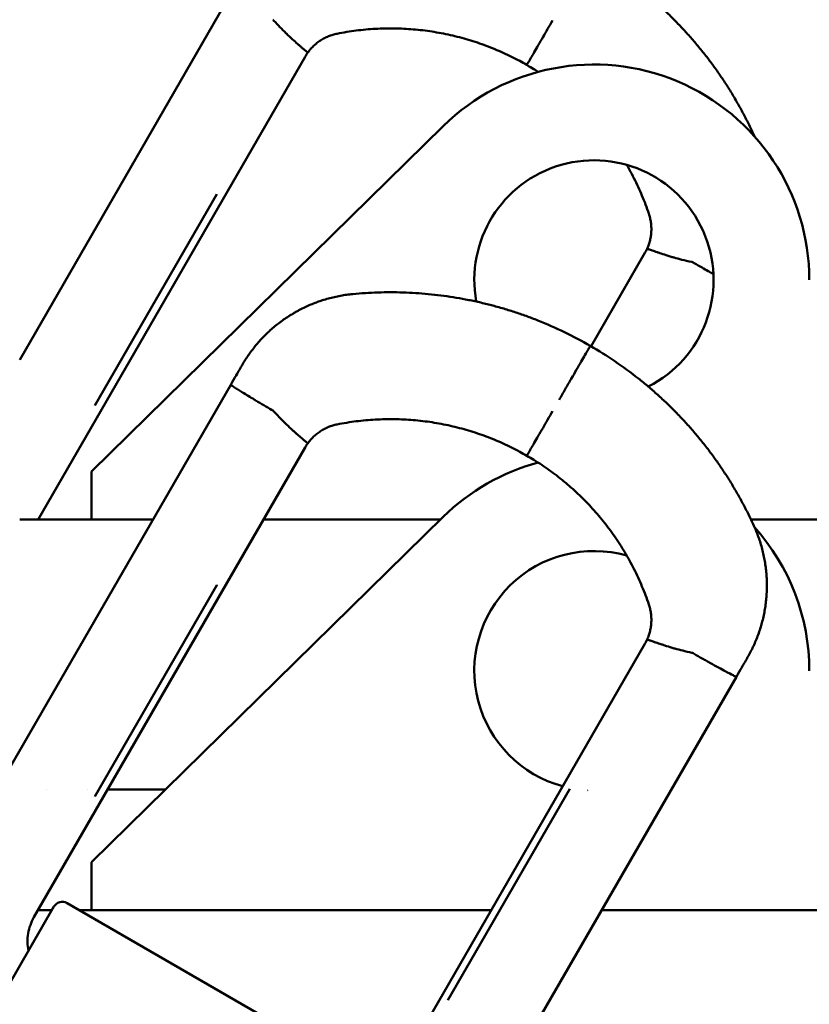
# Model space of a CAD drawing. Header units: millimetres. Extents: x -428974 to 63075, y -12164 to 49045.
# Tile 95 of 131: x 52790 to 52955, y 28330 to 28536. Entities that reach past the tile are written whole.
import ezdxf

# ---------------------------------------------------------------- set-up
doc = ezdxf.new("R2010")
doc.units = ezdxf.units.MM
doc.header["$LTSCALE"] = 75
doc.layers.add('Dimension (ISO)', color=7, linetype='Continuous', lineweight=25)
doc.layers.add('Visible (ISO)', color=7, linetype='Continuous', lineweight=50)
doc.styles.add('Note Text (ISO)', font='tahoma.ttf')
doc.dimstyles.new('Default (ISO)', dxfattribs={"dimscale": 75, "dimtxt": 2, "dimasz": 2.5, "dimexe": 3.175, "dimexo": 0, "dimgap": 0.762, "dimtad": 1, "dimrnd": 1e-08, "dimtxsty": 'Note Text (ISO)', "dimcen": 0.09, "dimdle": 10, "dimclrd": 256, "dimclre": 256, "dimclrt": 256, "dimazin": 2, "dimtfac": 1, "dimtmove": 0, "dimatfit": 3, "dimfxl": 1, "dimtolj": 1, "dimtzin": 0, "dimlwd": -1, "dimlwe": -1, "dimarcsym": 0})

# ---------------------------------------------------------------- blocks, each defined once
blk = doc.blocks.new('*D12')
at = {"layer": 'Defpoints', "color": 0, "transparency": 16777216}
for p in [(50635.57, 28337.03), (56595.34, 25742.59)]:
    blk.add_point(p, dxfattribs=at)
at = {"layer": 'Dimension (ISO)', "transparency": 16777216}
for p, q in [((50635.57, 28337.03), (46875.23, 29974.01)), ((56423.42, 25817.43), (50807.49, 28262.19))]:
    blk.add_line(p, q, dxfattribs=at)
for points in [[(50819.96, 28290.84), (50795.01, 28233.54), (50635.57, 28337.03)], [(56435.9, 25846.08), (56410.95, 25788.77), (56595.34, 25742.59)]]:
    blk.add_solid(points, dxfattribs=at)
at = {"layer": 'Dimension (ISO)', "transparency": 16777216, "insert": (47131.53, 30419.6), "char_height": 150, "attachment_point": 1, "rotation": 336.4753, "style": 'Note Text (ISO)'}
blk.add_mtext('\\A1;\\fTahoma|b0|i0;\\H149.0446;∅6500\\P\\fTahoma|b0|i0;\\H149.0446;Up to Ø7000mm tower section', dxfattribs=at)

msp = doc.modelspace()

# ---------------------------------------------------------------- linework, layer by layer
at = {"layer": 'Visible (ISO)'}
for p, q in [((52834.5591, 28541.0252), (52790.4548, 28464.6344)), ((52850.093, 28527.9308), (52794.3001, 28431.2946)), ((52805.4548, 28441.2946), (52878.9343, 28513.4109)), ((52831.6723, 28499.1826), (52806.1881, 28455.0418)), ((52831.6853, 28499.205), (52831.6723, 28499.1826)), ((52909.8533, 28467.4386), (52921.1071, 28486.9308)), ((52931.1824, 28484.9323), (52931.421, 28484.7945)), ((52770.359, 28348.2128), (52834.5591, 28459.4106)), ((52843.3246, 28454.0424), (52843.086, 28454.1801)), ((52793.4295, 28348.1721), (52850.093, 28446.3161)), ((52805.4548, 28431.2946), (52805.4548, 28441.2946)), ((52818.3263, 28431.2946), (52790.4548, 28431.2946)), ((52805.4548, 28359.68), (52878.9343, 28431.7963)), ((52878.4231, 28431.2946), (52841.4204, 28431.2946)), ((54287.6669, 28431.2946), (52943.2428, 28431.2946)), ((52831.6723, 28417.5679), (52806.1881, 28373.4272)), ((52831.6853, 28417.5904), (52831.6723, 28417.5679)), ((52921.1071, 28405.3161), (52864.4436, 28307.1721)), ((52931.421, 28403.1799), (52931.1824, 28403.3176)), ((52940.2142, 28398.4106), (52876.0141, 28287.2128)), ((52796.1557, 28374.854), (52796.1555, 28374.854)), ((52804.6648, 28374.854), (52804.6648, 28374.854)), ((52820.9156, 28374.854), (52808.8343, 28374.854)), ((52879.9359, 28330.8489), (52905.4338, 28375.0118)), ((52805.4548, 28349.68), (52805.4548, 28359.68)), ((52783.6129, 28326.1691), (52797.6129, 28350.4178)), ((52863.5648, 28314.6499), (52800.3449, 28351.1499)), ((52794.3001, 28349.68), (52797.1869, 28349.68)), ((52802.8908, 28349.68), (52888.9856, 28349.68)), ((52912.0796, 28349.68), (54318.8301, 28349.68))]:
    msp.add_line(p, q, dxfattribs=at)
for centre, radius, start, end in [((52858.7533, 28522.9308), 10, 144.412733, 150.000171), ((52910.4548, 28481.2946), 45, 0, 134.463569), ((52910.4548, 28481.2946), 25, 297.005623, 190.417326), ((52912.4469, 28491.9308), 10, 329.999829, 335.587267), ((52858.7533, 28441.3162), 10, 144.412733, 150.000171), ((52910.4548, 28399.68), 45, 105.012247, 134.463569), ((52910.4548, 28399.68), 45, 0, 41.817601), ((52910.4548, 28399.68), 25, 74.113269, 254.849631), ((52912.4469, 28410.3162), 10, 329.999829, 335.587267), ((52910.4632, 28399.6804), 24.9916, 2.830228, 2.830317), ((52910.4551, 28399.6854), 25.0054, 266.882614, 266.882651), ((52799.3449, 28349.4178), 2, 60, 150.000017)]:
    msp.add_arc(centre, radius, start, end, dxfattribs=at)
for centre, major_axis, ratio, start_param, end_param in [((52794.0036, 28475.904), (-49.4664, -59.6519), 0.11564205, 3.12430599, 3.16128366), ((52902.3123, 28407.5082), (-28.7098, -77.4995), 0.11197994, 3.12251463, 3.15832103), ((52794.0036, 28394.2894), (49.4664, 59.6519), 0.11564205, 6.26589864, 6.30287631), ((52902.3123, 28325.8937), (28.7098, 77.4993), 0.11198004, 6.2641073, 6.2999137)]:
    msp.add_ellipse(centre, major_axis=major_axis, ratio=ratio, start_param=start_param, end_param=end_param, dxfattribs=at)
for points, knots in [([(52943.8645, 28511.5814), (52943.498, 28512.3824), (52943.1202, 28513.1744), (52942.7318, 28513.9571), (52942.3402, 28514.7462), (52941.9377, 28515.5258), (52941.5249, 28516.2957), (52941.1086, 28517.072), (52940.6818, 28517.8384), (52940.245, 28518.5948), (52939.8045, 28519.3575), (52939.3539, 28520.11), (52938.8936, 28520.852), (52938.4293, 28521.6004), (52937.9553, 28522.3382), (52937.472, 28523.0651), (52936.9845, 28523.7984), (52936.4876, 28524.5207), (52935.9818, 28525.2318), (52935.4716, 28525.9493), (52934.9523, 28526.6554), (52934.4246, 28527.35), (52933.8921, 28528.0509), (52933.351, 28528.7401), (52932.8019, 28529.4174), (52932.2477, 28530.1011), (52931.6854, 28530.7727), (52931.1155, 28531.4322), (52930.5402, 28532.0979), (52929.9572, 28532.7513), (52929.3672, 28533.3922), (52928.7714, 28534.0393), (52928.1684, 28534.6738), (52927.5588, 28535.2955), (52927.2842, 28535.5756), (52927.0083, 28535.8531), (52926.7311, 28536.128), (52926.3867, 28536.4694), (52926.0404, 28536.8069), (52925.6922, 28537.1404), (52925.0572, 28537.7485), (52924.416, 28538.3434), (52923.7693, 28538.925), (52923.1157, 28539.5127), (52922.4565, 28540.0869), (52921.7921, 28540.6476), (52921.1195, 28541.2152), (52920.4417, 28541.769), (52919.7594, 28542.3091)], [0.000000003, 0.000000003, 0.000000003, 0.000000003, 0.062612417, 0.062612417, 0.062612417, 0.12573098, 0.12573098, 0.12573098, 0.189370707, 0.189370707, 0.189370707, 0.253546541, 0.253546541, 0.253546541, 0.318274, 0.318274, 0.318274, 0.383569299, 0.383569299, 0.383569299, 0.449449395, 0.449449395, 0.449449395, 0.51593204, 0.51593204, 0.51593204, 0.583035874, 0.583035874, 0.583035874, 0.650780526, 0.650780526, 0.650780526, 0.71918672, 0.71918672, 0.71918672, 0.750000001, 0.750000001, 0.750000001, 0.788276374, 0.788276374, 0.788276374, 0.858072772, 0.858072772, 0.858072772, 0.928600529, 0.928600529, 0.928600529, 1, 1, 1, 1]), ([(52850.621, 28528.7502), (52850.6222, 28528.7519), (52850.6228, 28528.7542), (52850.6222, 28528.7576), (52850.6213, 28528.763), (52850.6174, 28528.7711), (52850.6078, 28528.7839), (52850.5999, 28528.7944), (52850.5882, 28528.808), (52850.5709, 28528.8261), (52850.5622, 28528.8351), (52850.5521, 28528.8453), (52850.5404, 28528.8568), (52850.5345, 28528.8626), (52850.5282, 28528.8687), (52850.5214, 28528.8751), (52850.518, 28528.8783), (52850.5145, 28528.8816), (52850.5109, 28528.885), (52850.5073, 28528.8884), (52850.5033, 28528.8922), (52850.4997, 28528.8955), (52850.442, 28528.9493), (52850.3711, 28529.0118), (52850.2991, 28529.0743), (52850.263, 28529.1055), (52850.2267, 28529.1368), (52850.1912, 28529.1673), (52850.1734, 28529.1825), (52850.1559, 28529.1975), (52850.1387, 28529.2122), (52850.1301, 28529.2195), (52850.1215, 28529.2268), (52850.1131, 28529.234), (52850.1089, 28529.2376), (52850.1047, 28529.2412), (52850.1006, 28529.2447), (52850.0985, 28529.2465), (52850.0964, 28529.2483), (52850.0944, 28529.25), (52850.0933, 28529.2509), (52850.0923, 28529.2518), (52850.0913, 28529.2527), (52850.0902, 28529.2535), (52850.0897, 28529.254), (52850.0882, 28529.2553), (52849.9577, 28529.3667), (52849.8075, 28529.4942), (52849.6424, 28529.6351), (52849.5598, 28529.7055), (52849.4735, 28529.7793), (52849.3839, 28529.856), (52849.2496, 28529.9711), (52849.108, 28530.093), (52848.961, 28530.2205), (52848.8874, 28530.2842), (52848.8126, 28530.3493), (52848.7365, 28530.4157), (52848.6985, 28530.4489), (52848.6602, 28530.4825), (52848.6217, 28530.5163), (52848.6024, 28530.5332), (52848.583, 28530.5502), (52848.5636, 28530.5672), (52848.5442, 28530.5843), (52848.5259, 28530.6004), (52848.5052, 28530.6186), (52848.1748, 28530.9097), (52847.8117, 28531.2346), (52847.423, 28531.5911), (52847.0343, 28531.9476), (52846.6191, 28532.3366), (52846.1893, 28532.7518), (52846.1533, 28532.7867), (52846.1171, 28532.8217), (52846.0809, 28532.8569), (52845.2546, 28533.6591), (52844.3964, 28534.5381), (52843.5819, 28535.4481)], [0, 0, 0, 0, 0.02409248, 0.02409248, 0.02409248, 0.0625, 0.0625, 0.0625, 0.09375, 0.09375, 0.09375, 0.109375, 0.109375, 0.109375, 0.1171875, 0.1171875, 0.1171875, 0.12109375, 0.12109375, 0.12109375, 0.125, 0.125, 0.125, 0.1875, 0.1875, 0.1875, 0.21875, 0.21875, 0.21875, 0.234375, 0.234375, 0.234375, 0.2421875, 0.2421875, 0.2421875, 0.24609375, 0.24609375, 0.24609375, 0.24804687, 0.24804687, 0.24804687, 0.24902344, 0.24902344, 0.24902344, 0.25, 0.25, 0.25, 0.33333355, 0.33333355, 0.33333355, 0.375, 0.375, 0.375, 0.4375, 0.4375, 0.4375, 0.46875, 0.46875, 0.46875, 0.484375, 0.484375, 0.484375, 0.4921875, 0.4921875, 0.4921875, 0.5, 0.5, 0.5, 0.625, 0.625, 0.625, 0.75, 0.75, 0.75, 0.76049688, 0.76049688, 0.76049688, 1, 1, 1, 1]), ([(52901.8097, 28535.5067), (52901.8037, 28535.4962), (52901.7976, 28535.4857), (52901.7915, 28535.4752), (52901.1036, 28534.2836), (52900.4336, 28533.1232), (52899.8114, 28532.0454), (52899.117, 28530.8427), (52898.4943, 28529.7641), (52897.9775, 28528.8691), (52897.4621, 28527.9763), (52897.0618, 28527.283), (52896.7984, 28526.8268), (52896.6758, 28526.6145), (52896.5837, 28526.455), (52896.5231, 28526.35), (52896.4939, 28526.2994), (52896.4721, 28526.2616), (52896.4576, 28526.2366), (52896.4506, 28526.2243), (52896.4453, 28526.2152), (52896.4418, 28526.2091), (52896.44, 28526.2061), (52896.4387, 28526.2038), (52896.4379, 28526.2023), (52896.4374, 28526.2016), (52896.4371, 28526.201), (52896.4369, 28526.2007), (52896.4368, 28526.2005), (52896.4367, 28526.2003), (52896.4367, 28526.2002), (52896.4366, 28526.2001), (52896.4366, 28526.2001), (52896.4366, 28526.2001)], [-0.104268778, -0.104268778, -0.104268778, -0.104268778, -0.104053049, -0.104053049, -0.104053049, -0.079563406, -0.079563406, -0.079563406, -0.052234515, -0.052234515, -0.052234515, -0.024972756, -0.024972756, -0.024972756, -0.012289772, -0.012289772, -0.012289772, -0.00618042, -0.00618042, -0.00618042, -0.003190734, -0.003190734, -0.003190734, -0.001712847, -0.001712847, -0.001712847, -0.000978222, -0.000978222, -0.000978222, -0.000611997, -0.000611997, -0.000611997, -0.000000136, -0.000000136, -0.000000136, -0.000000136]), ([(52856.7994, 28532.738), (52857.4589, 28532.8694), (52858.1206, 28532.9891), (52859.4459, 28533.2047), (52860.7717, 28533.3964), (52862.7658, 28533.6134), (52864.7607, 28533.7598), (52866.7539, 28533.836), (52868.7431, 28533.8425), (52870.726, 28533.7799), (52872.7002, 28533.6487), (52874.6635, 28533.4498), (52876.6137, 28533.1838), (52878.5485, 28532.8515), (52880.4659, 28532.454), (52882.3637, 28531.9921), (52884.24, 28531.4669), (52886.0927, 28530.8794), (52887.9199, 28530.2306), (52889.7198, 28529.5219), (52891.4905, 28528.7544), (52893.2301, 28527.9294), (52894.3688, 28527.3416), (52895.4382, 28526.7665), (52895.9397, 28526.487), (52896.4366, 28526.2001)], [0.000000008, 0.000000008, 0.000000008, 0.000000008, 0.048709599, 0.048709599, 0.097316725, 0.145815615, 0.194214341, 0.242516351, 0.290726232, 0.338847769, 0.386884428, 0.434839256, 0.482714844, 0.530513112, 0.578236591, 0.625888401, 0.67347137, 0.720987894, 0.768439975, 0.815829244, 0.863157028, 0.910423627, 0.957632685, 0.957632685, 1, 1, 1, 1]), ([(52850.621, 28528.7502), (52850.6262, 28528.7574), (52850.7227, 28528.892), (52850.9171, 28529.1491), (52851.2177, 28529.5101), (52851.5344, 28529.8561), (52851.8666, 28530.1866), (52852.2136, 28530.5008), (52852.5744, 28530.798), (52852.9482, 28531.0778), (52853.3344, 28531.3396), (52853.7326, 28531.5833), (52854.1424, 28531.8084), (52854.5631, 28532.0146), (52854.9939, 28532.2012), (52855.4338, 28532.3677), (52855.882, 28532.5136), (52856.3375, 28532.6384), (52856.6449, 28532.7072), (52856.7994, 28532.738)], [0, 0, 0, 0, 0.00350086, 0.06548302, 0.1274563, 0.18941628, 0.25137328, 0.31331762, 0.37525004, 0.43716672, 0.49906551, 0.56105341, 0.62322543, 0.68557478, 0.74810255, 0.81080819, 0.8736922, 0.93675526, 1, 1, 1, 1]), ([(52896.4366, 28526.2001), (52896.9335, 28525.9132), (52897.4263, 28525.6187), (52898.211, 28525.1335), (52898.5057, 28524.9475), (52898.7987, 28524.7588)], [0, 0, 0, 0, 0.0423673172, 0.0423673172, 0.0680655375, 0.0680655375, 0.0680655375, 0.0680655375]), ([(52917.2982, 28505.3397), (52917.4957, 28504.9977), (52918.0159, 28504.0748), (52918.8214, 28502.5478), (52919.6921, 28500.7471), (52920.5012, 28498.9116), (52920.9981, 28497.6676), (52921.474, 28496.412), (52921.7012, 28495.7791), (52921.9172, 28495.1423)], [0.728762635, 0.728762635, 0.728762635, 0.728762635, 0.757483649, 0.80578566, 0.854184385, 0.902683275, 0.951290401, 0.951290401, 0.999999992, 0.999999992, 0.999999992, 0.999999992]), ([(52921.9172, 28495.1423), (52921.9678, 28494.993), (52922.0619, 28494.6924), (52922.1815, 28494.2356), (52922.2792, 28493.7745), (52922.355, 28493.3102), (52922.4088, 28492.8439), (52922.4406, 28492.3764), (52922.4505, 28491.909), (52922.4386, 28491.4423), (52922.4049, 28490.9769), (52922.3496, 28490.5133), (52922.2726, 28490.0522), (52922.1739, 28489.5946), (52922.0539, 28489.1417), (52921.9126, 28488.6944), (52921.7502, 28488.2536), (52921.6247, 28487.9567), (52921.5565, 28487.8058), (52921.5528, 28487.7977)], [0, 0, 0, 0, 0.06324474, 0.1263078, 0.18919181, 0.25189745, 0.31442522, 0.37677457, 0.43894659, 0.50093449, 0.56283328, 0.62474996, 0.68668238, 0.74862672, 0.81058372, 0.8725437, 0.93451698, 0.99649914, 1, 1, 1, 1]), ([(52921.5528, 28487.7977), (52921.555, 28487.8026), (52921.5629, 28487.8064), (52921.5887, 28487.8033), (52921.6016, 28487.8018), (52921.6191, 28487.7985), (52921.6434, 28487.7925), (52921.6555, 28487.7895), (52921.6693, 28487.7858), (52921.6852, 28487.7813), (52921.6932, 28487.7791), (52921.7016, 28487.7766), (52921.7106, 28487.774), (52921.7151, 28487.7726), (52921.7197, 28487.7713), (52921.7245, 28487.7698), (52921.7293, 28487.7684), (52921.7346, 28487.7668), (52921.7393, 28487.7653), (52921.8142, 28487.7424), (52921.9039, 28487.712), (52921.9944, 28487.6808), (52922.0397, 28487.6651), (52922.0852, 28487.6492), (52922.1294, 28487.6337), (52922.1515, 28487.626), (52922.1732, 28487.6183), (52922.1945, 28487.6108), (52922.2051, 28487.607), (52922.2156, 28487.6033), (52922.226, 28487.5997), (52922.2312, 28487.5978), (52922.2363, 28487.596), (52922.2414, 28487.5942), (52922.244, 28487.5933), (52922.2465, 28487.5924), (52922.2491, 28487.5915), (52922.2503, 28487.5911), (52922.2516, 28487.5906), (52922.2529, 28487.5902), (52922.2541, 28487.5897), (52922.2548, 28487.5895), (52922.2566, 28487.5888), (52922.4928, 28487.5051), (52922.7845, 28487.4001), (52923.1185, 28487.2824), (52923.2855, 28487.2236), (52923.463, 28487.1616), (52923.6487, 28487.0974), (52923.7416, 28487.0654), (52923.8366, 28487.0328), (52923.9334, 28486.9998), (52923.9817, 28486.9833), (52924.0306, 28486.9667), (52924.0798, 28486.95), (52924.1045, 28486.9416), (52924.1292, 28486.9332), (52924.154, 28486.9248), (52924.1788, 28486.9164), (52924.2045, 28486.9078), (52924.2288, 28486.8996), (52924.6172, 28486.7687), (52925.0633, 28486.6215), (52925.5662, 28486.4629), (52925.8177, 28486.3835), (52926.0832, 28486.3013), (52926.3616, 28486.2173), (52926.5009, 28486.1753), (52926.6433, 28486.1328), (52926.7888, 28486.0899), (52926.8616, 28486.0685), (52926.9351, 28486.047), (52927.0093, 28486.0255), (52927.0464, 28486.0147), (52927.0837, 28486.0039), (52927.1212, 28485.9931), (52927.1399, 28485.9877), (52927.1587, 28485.9822), (52927.1775, 28485.9768), (52927.1869, 28485.9741), (52927.1964, 28485.9714), (52927.2058, 28485.9687), (52927.2105, 28485.9674), (52927.2152, 28485.966), (52927.22, 28485.9646), (52927.2247, 28485.9633), (52927.2305, 28485.9616), (52927.2341, 28485.9606), (52927.6954, 28485.8284), (52928.2361, 28485.6788), (52928.8485, 28485.5225), (52929.4609, 28485.3661), (52930.145, 28485.2031), (52930.8729, 28485.0506)], [0, 0, 0, 0, 0.0625, 0.0625, 0.0625, 0.09375, 0.09375, 0.09375, 0.109375, 0.109375, 0.109375, 0.1171875, 0.1171875, 0.1171875, 0.12109375, 0.12109375, 0.12109375, 0.125, 0.125, 0.125, 0.1875, 0.1875, 0.1875, 0.21875, 0.21875, 0.21875, 0.234375, 0.234375, 0.234375, 0.2421875, 0.2421875, 0.2421875, 0.24609375, 0.24609375, 0.24609375, 0.248046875, 0.248046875, 0.248046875, 0.249023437, 0.249023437, 0.249023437, 0.25, 0.25, 0.25, 0.375, 0.375, 0.375, 0.4375, 0.4375, 0.4375, 0.46875, 0.46875, 0.46875, 0.484375, 0.484375, 0.484375, 0.4921875, 0.4921875, 0.4921875, 0.5, 0.5, 0.5, 0.625, 0.625, 0.625, 0.6875, 0.6875, 0.6875, 0.71875, 0.71875, 0.71875, 0.734375, 0.734375, 0.734375, 0.7421875, 0.7421875, 0.7421875, 0.74609375, 0.74609375, 0.74609375, 0.748046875, 0.748046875, 0.748046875, 0.749023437, 0.749023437, 0.749023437, 0.75, 0.75, 0.75, 0.875, 0.875, 0.875, 1, 1, 1, 1]), ([(52931.421, 28484.7945), (52931.9388, 28484.4955), (52932.484, 28484.183), (52933.0443, 28483.8648), (52933.4645, 28483.6261), (52933.8931, 28483.3842), (52934.3221, 28483.1437), (52934.3936, 28483.1036), (52934.4652, 28483.0636), (52934.5366, 28483.0236), (52934.5724, 28483.0036), (52934.6081, 28482.9836), (52934.6438, 28482.9637), (52934.6617, 28482.9537), (52934.6795, 28482.9437), (52934.6974, 28482.9338), (52934.7063, 28482.9288), (52934.7152, 28482.9238), (52934.7242, 28482.9188), (52934.7286, 28482.9163), (52934.7331, 28482.9138), (52934.7376, 28482.9113), (52934.742, 28482.9088), (52934.7474, 28482.9058), (52934.7509, 28482.9039), (52934.9703, 28482.7815), (52935.196, 28482.656), (52935.4254, 28482.5289)], [0, 0, 0, 0, 0.125, 0.125, 0.125, 0.21875, 0.21875, 0.21875, 0.234375, 0.234375, 0.234375, 0.2421875, 0.2421875, 0.2421875, 0.24609375, 0.24609375, 0.24609375, 0.248046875, 0.248046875, 0.248046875, 0.249023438, 0.249023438, 0.249023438, 0.25, 0.25, 0.25, 0.310679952, 0.310679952, 0.310679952, 0.310679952]), ([(52860.0624, 28478.3499), (52859.635, 28478.3095), (52859.2046, 28478.2594), (52858.7717, 28478.1994), (52858.3463, 28478.1404), (52857.9185, 28478.0718), (52857.4888, 28477.9931), (52857.0662, 28477.9158), (52856.6418, 28477.8287), (52856.216, 28477.7315), (52855.7971, 28477.6359), (52855.3769, 28477.5305), (52854.9559, 28477.4151), (52854.5414, 28477.3014), (52854.1261, 28477.1779), (52853.7107, 28477.0443), (52853.5969, 28477.0078), (52853.4831, 28476.9704), (52853.3693, 28476.9323), (52853.0737, 28476.8334), (52852.7781, 28476.7293), (52852.4827, 28476.6201), (52852.0794, 28476.4709), (52851.6764, 28476.3119), (52851.2743, 28476.143), (52850.8777, 28475.9765), (52850.482, 28475.8002), (52850.0877, 28475.6141), (52849.6987, 28475.4305), (52849.311, 28475.2374), (52848.9252, 28475.0344), (52848.7236, 28474.9284), (52848.5225, 28474.8196), (52848.322, 28474.7083), (52848.1438, 28474.6093), (52847.9661, 28474.5082), (52847.7889, 28474.4049), (52847.6916, 28474.3482), (52847.5944, 28474.2909), (52847.4974, 28474.2329), (52847.3606, 28474.1511), (52847.2242, 28474.0681), (52847.0881, 28473.9837), (52847.0201, 28473.9415), (52846.9521, 28473.8991), (52846.8842, 28473.8562), (52846.8503, 28473.8348), (52846.8164, 28473.8134), (52846.7825, 28473.7918), (52846.7571, 28473.7756), (52846.7317, 28473.7594), (52846.7063, 28473.7431), (52846.6979, 28473.7377), (52846.6878, 28473.7312), (52846.6809, 28473.7268), (52846.3267, 28473.4994), (52845.9671, 28473.2579), (52845.6034, 28473.0014), (52845.2583, 28472.7581), (52844.9095, 28472.5013), (52844.5583, 28472.2301), (52844.2232, 28471.9715), (52843.8859, 28471.6997), (52843.5475, 28471.4142), (52843.2234, 28471.1408), (52842.8982, 28470.8547), (52842.573, 28470.5554), (52842.3411, 28470.3419), (52842.1092, 28470.1216), (52841.8777, 28469.8944), (52841.7973, 28469.8155), (52841.7169, 28469.7357), (52841.6366, 28469.6551), (52841.601, 28469.6194), (52841.5655, 28469.5835), (52841.53, 28469.5475), (52841.4721, 28469.4888), (52841.4142, 28469.4297), (52841.3564, 28469.3701), (52841.3275, 28469.3403), (52841.2987, 28469.3104), (52841.2698, 28469.2804), (52841.2554, 28469.2654), (52841.2409, 28469.2503), (52841.2265, 28469.2353), (52841.2139, 28469.2221), (52841.2012, 28469.2089), (52841.1886, 28469.1957), (52841.1787, 28469.1852), (52841.1776, 28469.1841), (52841.1738, 28469.1801), (52841.0536, 28469.0539), (52840.9084, 28468.8995), (52840.74, 28468.7151), (52840.4997, 28468.452), (52840.212, 28468.1281), (52839.8849, 28467.7372), (52839.6355, 28467.4392), (52839.3633, 28467.1023), (52839.073, 28466.7232), (52838.8288, 28466.4043), (52838.5718, 28466.0555), (52838.3057, 28465.6749), (52838.2951, 28465.6598), (52838.2845, 28465.6445), (52838.2738, 28465.6293), (52838.0495, 28465.3072), (52837.8189, 28464.9627), (52837.5845, 28464.5944), (52837.3625, 28464.2457), (52837.1371, 28463.8758), (52836.9107, 28463.4836)], [0, 0, 0, 0, 0.04907835, 0.04907835, 0.04907835, 0.09731442, 0.09731442, 0.09731442, 0.1447545, 0.1447545, 0.1447545, 0.19144047, 0.19144047, 0.19144047, 0.23741083, 0.23741083, 0.23741083, 0.25, 0.25, 0.25, 0.28270087, 0.28270087, 0.28270087, 0.32734311, 0.32734311, 0.32734311, 0.37136749, 0.37136749, 0.37136749, 0.41480167, 0.41480167, 0.41480167, 0.4375, 0.4375, 0.4375, 0.45767119, 0.45767119, 0.45767119, 0.46875, 0.46875, 0.46875, 0.484375, 0.484375, 0.484375, 0.4921875, 0.4921875, 0.4921875, 0.49609375, 0.49609375, 0.49609375, 0.49902344, 0.49902344, 0.49902344, 0.5, 0.5, 0.5, 0.55042896, 0.55042896, 0.55042896, 0.59826998, 0.59826998, 0.59826998, 0.64389218, 0.64389218, 0.64389218, 0.68758482, 0.68758482, 0.68758482, 0.71875, 0.71875, 0.71875, 0.72957935, 0.72957935, 0.72957935, 0.734375, 0.734375, 0.734375, 0.7421875, 0.7421875, 0.7421875, 0.74609375, 0.74609375, 0.74609375, 0.74804688, 0.74804688, 0.74804688, 0.74975586, 0.74975586, 0.74975586, 0.75110179, 0.75110179, 0.75110179, 0.79282575, 0.79282575, 0.79282575, 0.85237484, 0.85237484, 0.85237484, 0.89777805, 0.89777805, 0.89777805, 0.93597671, 0.93597671, 0.93597671, 0.9375, 0.9375, 0.9375, 0.96960472, 0.96960472, 0.96960472, 1, 1, 1, 1]), ([(52898.726, 28472.8382), (52897.9171, 28473.159), (52897.0985, 28473.4691), (52896.2707, 28473.7678), (52895.4529, 28474.0628), (52894.626, 28474.3466), (52893.7903, 28474.6187), (52892.9632, 28474.8881), (52892.1275, 28475.1459), (52891.2834, 28475.3917), (52890.8202, 28475.5266), (52890.3546, 28475.6579), (52889.8865, 28475.7854), (52889.51, 28475.888), (52889.132, 28475.9881), (52888.7523, 28476.0858), (52887.9091, 28476.3029), (52887.0581, 28476.5079), (52886.1998, 28476.7003), (52885.3497, 28476.8908), (52884.4924, 28477.069), (52883.6282, 28477.2344), (52882.7722, 28477.3982), (52881.9094, 28477.5494), (52881.0402, 28477.6875), (52880.1791, 28477.8243), (52879.3117, 28477.9483), (52878.4384, 28478.059), (52877.573, 28478.1687), (52876.7019, 28478.2654), (52875.8254, 28478.3486), (52874.9567, 28478.431), (52874.0827, 28478.5002), (52873.2039, 28478.5558), (52872.3327, 28478.6108), (52871.4567, 28478.6525), (52870.5765, 28478.6803), (52869.7037, 28478.7079), (52868.8267, 28478.722), (52867.946, 28478.722), (52867.0725, 28478.7221), (52866.1954, 28478.7085), (52865.315, 28478.6809), (52864.4418, 28478.6535), (52863.5654, 28478.6122), (52862.6862, 28478.5568), (52861.8141, 28478.5019), (52860.9393, 28478.433), (52860.0624, 28478.3499)], [0, 0, 0, 0, 0.07139293, 0.07139293, 0.07139293, 0.141915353, 0.141915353, 0.141915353, 0.211707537, 0.211707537, 0.211707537, 0.249999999, 0.249999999, 0.249999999, 0.280794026, 0.280794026, 0.280794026, 0.349198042, 0.349198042, 0.349198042, 0.416941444, 0.416941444, 0.416941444, 0.4840449, 0.4840449, 0.4840449, 0.550527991, 0.550527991, 0.550527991, 0.616409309, 0.616409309, 0.616409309, 0.681706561, 0.681706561, 0.681706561, 0.746436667, 0.746436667, 0.746436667, 0.810615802, 0.810615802, 0.810615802, 0.874259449, 0.874259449, 0.874259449, 0.937382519, 0.937382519, 0.937382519, 0.999999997, 0.999999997, 0.999999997, 0.999999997]), ([(52909.6866, 28467.5352), (52909.6866, 28467.5352), (52909.6868, 28467.5355), (52909.6848, 28467.532), (52909.6836, 28467.53), (52909.6817, 28467.5268), (52909.6793, 28467.5226), (52909.6744, 28467.514), (52909.6669, 28467.5011), (52909.657, 28467.4839), (52909.6366, 28467.4486), (52909.6056, 28467.395), (52909.5643, 28467.3233), (52909.4778, 28467.1735), (52909.3461, 28466.9454), (52909.1713, 28466.6427), (52908.8454, 28466.0783), (52908.3744, 28465.2624), (52907.7839, 28464.2397), (52907.1934, 28463.2168), (52906.4944, 28462.0062), (52905.7254, 28460.6742), (52905.3126, 28459.9592), (52904.8828, 28459.2148), (52904.4429, 28458.4529), (52904.0292, 28457.7363), (52903.6085, 28457.0076), (52903.1868, 28456.2773)], [0.000000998, 0.000000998, 0.000000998, 0.000000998, 0.003096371, 0.003096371, 0.003096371, 0.004963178, 0.004963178, 0.004963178, 0.008748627, 0.008748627, 0.008748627, 0.016518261, 0.016518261, 0.016518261, 0.032762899, 0.032762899, 0.032762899, 0.063042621, 0.063042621, 0.063042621, 0.0933262, 0.0933262, 0.0933262, 0.109580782, 0.109580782, 0.109580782, 0.124868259, 0.124868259, 0.124868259, 0.124868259]), ([(52836.9107, 28463.4836), (52836.5967, 28462.9399), (52836.1887, 28462.2332), (52835.6867, 28461.3636), (52835.3525, 28460.7848), (52834.9767, 28460.1338), (52834.5591, 28459.4106)], [0, 0, 0, 0, 0.60040691, 0.60040691, 0.60040691, 1, 1, 1, 1]), ([(52834.5591, 28459.4106), (52834.558, 28459.4087), (52834.5549, 28459.4071), (52834.5684, 28459.3933), (52834.5786, 28459.3829), (52834.5985, 28459.3654), (52834.6475, 28459.3283), (52834.6557, 28459.3222), (52834.6647, 28459.3154), (52834.6747, 28459.3081), (52834.6797, 28459.3044), (52834.6849, 28459.3005), (52834.6904, 28459.2965), (52834.6931, 28459.2945), (52834.6959, 28459.2925), (52834.6988, 28459.2904), (52834.7002, 28459.2893), (52834.7017, 28459.2883), (52834.7032, 28459.2872), (52834.7039, 28459.2867), (52834.7046, 28459.2861), (52834.7054, 28459.2856), (52834.7061, 28459.2851), (52834.7072, 28459.2843), (52834.7076, 28459.284), (52834.7837, 28459.2288), (52834.8903, 28459.1549), (52835.0291, 28459.0619), (52835.0522, 28459.0464), (52835.0762, 28459.0304), (52835.1011, 28459.0139), (52835.1136, 28459.0056), (52835.1262, 28458.9972), (52835.1391, 28458.9887), (52835.1456, 28458.9844), (52835.1521, 28458.9801), (52835.1586, 28458.9758), (52835.1619, 28458.9736), (52835.1652, 28458.9714), (52835.1685, 28458.9693), (52835.171, 28458.9676), (52835.1735, 28458.966), (52835.176, 28458.9643), (52835.1818, 28458.9605), (52835.1821, 28458.9603), (52835.1845, 28458.9587), (52835.2598, 28458.9091), (52835.4229, 28458.8014), (52835.7831, 28458.5716), (52835.8095, 28458.5548), (52835.837, 28458.5372), (52835.8658, 28458.5189), (52835.8801, 28458.5098), (52835.8948, 28458.5005), (52835.9097, 28458.491), (52835.9172, 28458.4862), (52835.9248, 28458.4814), (52835.9324, 28458.4766), (52835.9362, 28458.4742), (52835.94, 28458.4718), (52835.9439, 28458.4693), (52835.9477, 28458.4669), (52835.9525, 28458.4638), (52835.9555, 28458.4619), (52836.2414, 28458.2806), (52836.5259, 28458.1027), (52836.7741, 28457.9484), (52836.8155, 28457.9227), (52836.8559, 28457.8976), (52836.8952, 28457.8732), (52836.9149, 28457.8611), (52836.9343, 28457.849), (52836.9534, 28457.8372), (52836.9629, 28457.8313), (52836.9724, 28457.8254), (52836.9818, 28457.8196), (52836.9865, 28457.8167), (52836.9912, 28457.8138), (52836.9959, 28457.8109), (52836.9982, 28457.8094), (52837.0006, 28457.808), (52837.0029, 28457.8066), (52837.0052, 28457.8051), (52837.0063, 28457.8044), (52837.0098, 28457.8023), (52837.7927, 28457.3178), (52838.6512, 28456.7967), (52839.4466, 28456.3203), (52839.5034, 28456.2862), (52839.5599, 28456.2524), (52839.6161, 28456.2188), (52839.6442, 28456.202), (52839.6722, 28456.1852), (52839.7002, 28456.1685), (52839.7141, 28456.1602), (52839.7281, 28456.1518), (52839.742, 28456.1435), (52839.7525, 28456.1373), (52839.7629, 28456.131), (52839.7733, 28456.1248), (52839.7768, 28456.1227), (52839.7794, 28456.1212), (52839.7837, 28456.1186), (52840.3451, 28455.7834), (52840.9134, 28455.4471), (52841.4692, 28455.121), (52842.025, 28454.7949), (52842.5682, 28454.4791), (52843.086, 28454.1801)], [0, 0, 0, 0, 0.0625, 0.0625, 0.0625, 0.109375, 0.109375, 0.109375, 0.1171875, 0.1171875, 0.1171875, 0.12109375, 0.12109375, 0.12109375, 0.12304687, 0.12304687, 0.12304687, 0.12402344, 0.12402344, 0.12402344, 0.12451172, 0.12451172, 0.12451172, 0.125, 0.125, 0.125, 0.21875, 0.21875, 0.21875, 0.234375, 0.234375, 0.234375, 0.2421875, 0.2421875, 0.2421875, 0.24609375, 0.24609375, 0.24609375, 0.24804687, 0.24804687, 0.24804687, 0.24951172, 0.24951172, 0.24951172, 0.25294495, 0.25294495, 0.25294495, 0.359375, 0.359375, 0.359375, 0.3671875, 0.3671875, 0.3671875, 0.37109375, 0.37109375, 0.37109375, 0.37304688, 0.37304688, 0.37304688, 0.37402344, 0.37402344, 0.37402344, 0.375, 0.375, 0.375, 0.46875, 0.46875, 0.46875, 0.484375, 0.484375, 0.484375, 0.4921875, 0.4921875, 0.4921875, 0.49609375, 0.49609375, 0.49609375, 0.49804688, 0.49804688, 0.49804688, 0.49902344, 0.49902344, 0.49902344, 0.5, 0.5, 0.5, 0.71875, 0.71875, 0.71875, 0.734375, 0.734375, 0.734375, 0.7421875, 0.7421875, 0.7421875, 0.74609375, 0.74609375, 0.74609375, 0.74902344, 0.74902344, 0.74902344, 0.75, 0.75, 0.75, 0.875, 0.875, 0.875, 1, 1, 1, 1]), ([(52943.8645, 28429.9668), (52943.498, 28430.7678), (52943.1202, 28431.5598), (52942.7318, 28432.3425), (52942.3402, 28433.1315), (52941.9377, 28433.9112), (52941.5249, 28434.6811), (52941.1086, 28435.4574), (52940.6818, 28436.2238), (52940.245, 28436.9802), (52939.8045, 28437.7429), (52939.3539, 28438.4954), (52938.8936, 28439.2374), (52938.4293, 28439.9858), (52937.9553, 28440.7236), (52937.472, 28441.4505), (52936.9845, 28442.1838), (52936.4876, 28442.9061), (52935.9818, 28443.6172), (52935.4716, 28444.3347), (52934.9523, 28445.0408), (52934.4246, 28445.7354), (52933.8921, 28446.4363), (52933.351, 28447.1255), (52932.8019, 28447.8028), (52932.2477, 28448.4865), (52931.6854, 28449.1581), (52931.1155, 28449.8176), (52930.5402, 28450.4833), (52929.9572, 28451.1367), (52929.3672, 28451.7776), (52928.7714, 28452.4247), (52928.1684, 28453.0592), (52927.5588, 28453.6809), (52927.2842, 28453.961), (52927.0083, 28454.2385), (52926.7311, 28454.5133), (52926.3867, 28454.8548), (52926.0404, 28455.1923), (52925.6922, 28455.5258), (52925.0572, 28456.1339), (52924.416, 28456.7288), (52923.7693, 28457.3104), (52923.1157, 28457.8981), (52922.4565, 28458.4723), (52921.7921, 28459.033), (52921.1195, 28459.6006), (52920.4417, 28460.1544), (52919.7594, 28460.6945)], [0, 0, 0, 0, 0.06261246, 0.06261246, 0.06261246, 0.12573108, 0.12573108, 0.12573108, 0.18937084, 0.18937084, 0.18937084, 0.25354671, 0.25354671, 0.25354671, 0.3182742, 0.3182742, 0.3182742, 0.38356952, 0.38356952, 0.38356952, 0.44944963, 0.44944963, 0.44944963, 0.51593228, 0.51593228, 0.51593228, 0.58303611, 0.58303611, 0.58303611, 0.65078075, 0.65078075, 0.65078075, 0.71918692, 0.71918692, 0.71918692, 0.75, 0.75, 0.75, 0.78827654, 0.78827654, 0.78827654, 0.8580729, 0.8580729, 0.8580729, 0.9286006, 0.9286006, 0.9286006, 1, 1, 1, 1]), ([(52843.5819, 28453.8335), (52844.0779, 28453.2793), (52844.5611, 28452.7684), (52845.0027, 28452.3163), (52845.2235, 28452.0902), (52845.4342, 28451.8786), (52845.6325, 28451.682), (52845.7316, 28451.5837), (52845.8277, 28451.4892), (52845.9206, 28451.3984), (52845.967, 28451.353), (52846.0126, 28451.3085), (52846.0574, 28451.265), (52846.0798, 28451.2432), (52846.102, 28451.2217), (52846.124, 28451.2004), (52846.135, 28451.1898), (52846.1459, 28451.1792), (52846.1568, 28451.1686), (52846.1623, 28451.1634), (52846.1677, 28451.1581), (52846.1731, 28451.1529), (52846.1758, 28451.1503), (52846.1785, 28451.1476), (52846.1812, 28451.145), (52846.1839, 28451.1424), (52846.1858, 28451.1406), (52846.1893, 28451.1372), (52846.6421, 28450.6998), (52847.0694, 28450.3001), (52847.4582, 28449.9439), (52847.6527, 28449.7658), (52847.8377, 28449.5985), (52848.0124, 28449.4419), (52848.0997, 28449.3636), (52848.1845, 28449.288), (52848.2666, 28449.215), (52848.3077, 28449.1785), (52848.3481, 28449.1427), (52848.3879, 28449.1076), (52848.4078, 28449.09), (52848.4275, 28449.0725), (52848.4471, 28449.0553), (52848.4666, 28449.038), (52848.4854, 28449.0215), (52848.5052, 28449.004), (52848.8222, 28448.7248), (52849.123, 28448.4643), (52849.3919, 28448.2339), (52849.5263, 28448.1187), (52849.6528, 28448.011), (52849.7694, 28447.9118), (52849.8278, 28447.8622), (52849.8836, 28447.8148), (52849.9368, 28447.7695), (52849.9634, 28447.7469), (52849.9894, 28447.7249), (52850.0146, 28447.7034), (52850.0272, 28447.6927), (52850.0396, 28447.6821), (52850.0519, 28447.6716), (52850.058, 28447.6664), (52850.0641, 28447.6612), (52850.0702, 28447.656), (52850.0732, 28447.6535), (52850.0762, 28447.6509), (52850.0792, 28447.6483), (52850.0807, 28447.6471), (52850.0822, 28447.6458), (52850.0837, 28447.6445), (52850.0852, 28447.6432), (52850.0872, 28447.6416), (52850.0882, 28447.6407), (52850.1531, 28447.5853), (52850.2265, 28447.5224), (52850.2989, 28447.4596), (52850.3351, 28447.4282), (52850.3709, 28447.3969), (52850.4049, 28447.3667), (52850.4219, 28447.3516), (52850.4385, 28447.3369), (52850.4543, 28447.3225), (52850.4623, 28447.3153), (52850.47, 28447.3083), (52850.4776, 28447.3013), (52850.4814, 28447.2979), (52850.4851, 28447.2944), (52850.4888, 28447.291), (52850.4925, 28447.2876), (52850.4958, 28447.2845), (52850.4997, 28447.2809), (52850.5619, 28447.223), (52850.5923, 28447.1903), (52850.6079, 28447.1695), (52850.6235, 28447.1487), (52850.6242, 28447.14), (52850.621, 28447.1356)], [0, 0, 0, 0, 0.125, 0.125, 0.125, 0.1875, 0.1875, 0.1875, 0.21875, 0.21875, 0.21875, 0.234375, 0.234375, 0.234375, 0.2421875, 0.2421875, 0.2421875, 0.24609375, 0.24609375, 0.24609375, 0.248046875, 0.248046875, 0.248046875, 0.249023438, 0.249023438, 0.249023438, 0.25, 0.25, 0.25, 0.375, 0.375, 0.375, 0.4375, 0.4375, 0.4375, 0.46875, 0.46875, 0.46875, 0.484375, 0.484375, 0.484375, 0.4921875, 0.4921875, 0.4921875, 0.5, 0.5, 0.5, 0.625, 0.625, 0.625, 0.6875, 0.6875, 0.6875, 0.71875, 0.71875, 0.71875, 0.734375, 0.734375, 0.734375, 0.7421875, 0.7421875, 0.7421875, 0.74609375, 0.74609375, 0.74609375, 0.748046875, 0.748046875, 0.748046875, 0.749023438, 0.749023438, 0.749023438, 0.75, 0.75, 0.75, 0.8125, 0.8125, 0.8125, 0.84375, 0.84375, 0.84375, 0.859375, 0.859375, 0.859375, 0.8671875, 0.8671875, 0.8671875, 0.87109375, 0.87109375, 0.87109375, 0.875, 0.875, 0.875, 0.9375, 0.9375, 0.9375, 1, 1, 1, 1]), ([(52901.8097, 28453.8921), (52901.8037, 28453.8816), (52901.7976, 28453.8711), (52901.7915, 28453.8606), (52901.1037, 28452.6692), (52900.4339, 28451.5091), (52899.8118, 28450.4315), (52899.1173, 28449.2287), (52898.4946, 28448.1501), (52897.9778, 28447.255), (52897.4623, 28446.3622), (52897.062, 28445.6687), (52896.7985, 28445.2124), (52896.6759, 28445.0001), (52896.5838, 28444.8405), (52896.5231, 28444.7354), (52896.4939, 28444.6848), (52896.4721, 28444.647), (52896.4576, 28444.622), (52896.4506, 28444.6097), (52896.4453, 28444.6006), (52896.4418, 28444.5945), (52896.44, 28444.5915), (52896.4387, 28444.5892), (52896.4379, 28444.5877), (52896.4374, 28444.587), (52896.4371, 28444.5864), (52896.4369, 28444.5861), (52896.4368, 28444.5859), (52896.4367, 28444.5857), (52896.4367, 28444.5856), (52896.4366, 28444.5856), (52896.4366, 28444.5856), (52896.4366, 28444.5855), (52896.4366, 28444.5855), (52896.4366, 28444.5855), (52896.4366, 28444.5855)], [-0.00365737, -0.00365737, -0.00365737, -0.00365737, -0.00000001, -0.00000001, -0.00000001, 0.41509559, 0.41509559, 0.41509559, 0.8784109, 0.8784109, 0.8784109, 1.34059471, 1.34059471, 1.34059471, 1.55566054, 1.55566054, 1.55566054, 1.65925652, 1.65925652, 1.65925652, 1.7099523, 1.7099523, 1.7099523, 1.7350126, 1.7350126, 1.7350126, 1.74746953, 1.74746953, 1.74746953, 1.75367952, 1.75367952, 1.75367952, 1.75677988, 1.75677988, 1.75677988, 1.76197791, 1.76197791, 1.76197791, 1.76197791]), ([(52850.621, 28447.1356), (52850.6262, 28447.1428), (52850.7227, 28447.2774), (52850.9171, 28447.5345), (52851.2177, 28447.8955), (52851.5344, 28448.2415), (52851.8666, 28448.572), (52852.2136, 28448.8861), (52852.5744, 28449.1834), (52852.9482, 28449.4631), (52853.3344, 28449.725), (52853.7326, 28449.9686), (52854.1424, 28450.1938), (52854.5631, 28450.4), (52854.9939, 28450.5866), (52855.4338, 28450.7531), (52855.882, 28450.899), (52856.3375, 28451.0238), (52856.6449, 28451.0926), (52856.7994, 28451.1234)], [0, 0, 0, 0, 0.00350086, 0.06548302, 0.1274563, 0.18941628, 0.25137328, 0.31331762, 0.37525004, 0.43716672, 0.49906551, 0.56105341, 0.62322543, 0.68557478, 0.74810255, 0.81080819, 0.8736922, 0.93675526, 1, 1, 1, 1]), ([(52856.7994, 28451.1234), (52857.4589, 28451.2548), (52858.1206, 28451.3745), (52859.4459, 28451.5901), (52860.7717, 28451.7818), (52862.7658, 28451.9988), (52864.7607, 28452.1452), (52866.7539, 28452.2214), (52868.7431, 28452.2279), (52870.726, 28452.1652), (52872.7002, 28452.0341), (52874.6635, 28451.8351), (52876.6137, 28451.5691), (52878.5485, 28451.2369), (52880.4659, 28450.8394), (52882.3637, 28450.3775), (52884.24, 28449.8523), (52886.0927, 28449.2647), (52887.9199, 28448.616), (52889.7198, 28447.9073), (52891.4905, 28447.1398), (52893.2301, 28446.3148), (52894.3688, 28445.727), (52895.4382, 28445.1519), (52895.9397, 28444.8724), (52896.4366, 28444.5855)], [0.000000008, 0.000000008, 0.000000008, 0.000000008, 0.048709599, 0.048709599, 0.097316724, 0.145815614, 0.194214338, 0.242516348, 0.290726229, 0.338847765, 0.386884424, 0.43483925, 0.482714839, 0.530513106, 0.578236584, 0.625888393, 0.673471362, 0.720987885, 0.768439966, 0.815829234, 0.863157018, 0.910423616, 0.957632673, 0.957632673, 1, 1, 1, 1]), ([(52896.4366, 28444.5855), (52896.9335, 28444.2986), (52897.4263, 28444.0041), (52898.459, 28443.3655), (52899.5374, 28442.6733), (52901.1217, 28441.5792), (52902.6717, 28440.4295), (52904.1854, 28439.2251), (52905.6609, 28437.967), (52907.096, 28436.6563), (52908.489, 28435.2941), (52909.838, 28433.8814), (52911.1409, 28432.4197), (52912.396, 28430.9102), (52913.6015, 28429.3543), (52914.7554, 28427.7535), (52915.8561, 28426.1093), (52916.9018, 28424.4235), (52917.8908, 28422.6975), (52918.8214, 28420.9332), (52919.6921, 28419.1325), (52920.5012, 28417.297), (52920.9981, 28416.053), (52921.474, 28414.7974), (52921.7012, 28414.1645), (52921.9172, 28413.5277)], [0, 0, 0, 0, 0.042367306, 0.042367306, 0.089576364, 0.136842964, 0.184170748, 0.231560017, 0.279012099, 0.326528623, 0.374111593, 0.421763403, 0.469486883, 0.517285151, 0.56516074, 0.613115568, 0.661152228, 0.709273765, 0.757483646, 0.805785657, 0.854184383, 0.902683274, 0.9512904, 0.9512904, 0.999999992, 0.999999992, 0.999999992, 0.999999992]), ([(52942.5658, 28402.4836), (52942.7922, 28402.8758), (52942.9999, 28403.256), (52943.1908, 28403.6225), (52943.3926, 28404.0097), (52943.5756, 28404.3817), (52943.7424, 28404.7369), (52943.7503, 28404.7538), (52943.7582, 28404.7706), (52943.766, 28404.7874), (52943.9625, 28405.2082), (52944.1361, 28405.6051), (52944.2902, 28405.976), (52944.4733, 28406.417), (52944.629, 28406.8212), (52944.7624, 28407.1862), (52944.9373, 28407.6649), (52945.074, 28408.076), (52945.1817, 28408.4157), (52945.2309, 28408.5708), (52945.274, 28408.7111), (52945.3117, 28408.8363), (52945.3225, 28408.8722), (52945.3329, 28408.9069), (52945.3428, 28408.9403), (52945.3478, 28408.9571), (52945.3527, 28408.9735), (52945.3574, 28408.9896), (52945.3598, 28408.9976), (52945.3621, 28409.0056), (52945.3645, 28409.0135), (52945.3665, 28409.0204), (52945.3685, 28409.0272), (52945.3705, 28409.034), (52945.3726, 28409.0413), (52945.3802, 28409.0669), (52945.3856, 28409.0857), (52945.442, 28409.2789), (52945.4959, 28409.471), (52945.5475, 28409.6621), (52945.6625, 28410.0881), (52945.766, 28410.5087), (52945.8589, 28410.9232), (52945.9556, 28411.3545), (52946.0407, 28411.7791), (52946.1155, 28412.1966), (52946.1935, 28412.6324), (52946.2602, 28413.0604), (52946.3167, 28413.4798), (52946.3759, 28413.9197), (52946.4239, 28414.3501), (52946.4621, 28414.7706), (52946.4774, 28414.9392), (52946.4911, 28415.1062), (52946.5034, 28415.2715), (52946.5133, 28415.4062), (52946.5223, 28415.5398), (52946.5303, 28415.6723), (52946.5343, 28415.7386), (52946.5381, 28415.8045), (52946.5416, 28415.8702), (52946.5434, 28415.9031), (52946.5451, 28415.9359), (52946.5467, 28415.9686), (52946.548, 28415.9931), (52946.5492, 28416.0176), (52946.5504, 28416.0421), (52946.5508, 28416.0502), (52946.5511, 28416.0565), (52946.5515, 28416.0665), (52946.5541, 28416.1197), (52946.5564, 28416.1729), (52946.5587, 28416.226), (52946.5747, 28416.6076), (52946.5833, 28416.9874), (52946.5848, 28417.3651), (52946.5865, 28417.8009), (52946.5787, 28418.234), (52946.5618, 28418.6639), (52946.5446, 28419.0995), (52946.5181, 28419.5318), (52946.4826, 28419.9605), (52946.4466, 28420.3951), (52946.4014, 28420.8259), (52946.3473, 28421.2526), (52946.2925, 28421.6853), (52946.2287, 28422.1137), (52946.1563, 28422.5376), (52946.0828, 28422.9676), (52946.0004, 28423.3929), (52945.9097, 28423.8132), (52945.8176, 28424.2397), (52945.7169, 28424.6611), (52945.6081, 28425.0769), (52945.4977, 28425.4993), (52945.3788, 28425.9159), (52945.2521, 28426.3265), (52945.1234, 28426.7438), (52944.9866, 28427.1549), (52944.8423, 28427.5595), (52944.6956, 28427.971), (52944.5412, 28428.3758), (52944.3795, 28428.7737), (52944.2151, 28429.1786), (52944.0432, 28429.5764), (52943.8645, 28429.9668)], [0, 0, 0, 0, 0.03039558, 0.03039558, 0.03039558, 0.0625, 0.0625, 0.0625, 0.06402389, 0.06402389, 0.06402389, 0.10222284, 0.10222284, 0.10222284, 0.14762626, 0.14762626, 0.14762626, 0.20717517, 0.20717517, 0.20717517, 0.234375, 0.234375, 0.234375, 0.2421875, 0.2421875, 0.2421875, 0.24609375, 0.24609375, 0.24609375, 0.24804687, 0.24804687, 0.24804687, 0.24975586, 0.24975586, 0.24975586, 0.25158413, 0.25158413, 0.25158413, 0.27042109, 0.27042109, 0.27042109, 0.31241634, 0.31241634, 0.31241634, 0.3561094, 0.3561094, 0.3561094, 0.40173163, 0.40173163, 0.40173163, 0.44957219, 0.44957219, 0.44957219, 0.46875, 0.46875, 0.46875, 0.484375, 0.484375, 0.484375, 0.4921875, 0.4921875, 0.4921875, 0.49609375, 0.49609375, 0.49609375, 0.49902344, 0.49902344, 0.49902344, 0.5, 0.5, 0.5, 0.50517349, 0.50517349, 0.50517349, 0.542329, 0.542329, 0.542329, 0.58519869, 0.58519869, 0.58519869, 0.62863301, 0.62863301, 0.62863301, 0.67265748, 0.67265748, 0.67265748, 0.71729978, 0.71729978, 0.71729978, 0.76258985, 0.76258985, 0.76258985, 0.80856018, 0.80856018, 0.80856018, 0.85524608, 0.85524608, 0.85524608, 0.90268602, 0.90268602, 0.90268602, 0.9509219, 0.9509219, 0.9509219, 1, 1, 1, 1]), ([(52921.9172, 28413.5277), (52921.9678, 28413.3784), (52922.0619, 28413.0778), (52922.1815, 28412.6209), (52922.2792, 28412.1599), (52922.355, 28411.6956), (52922.4088, 28411.2293), (52922.4406, 28410.7618), (52922.4505, 28410.2944), (52922.4386, 28409.8277), (52922.4049, 28409.3623), (52922.3496, 28408.8987), (52922.2726, 28408.4376), (52922.1739, 28407.98), (52922.0539, 28407.5271), (52921.9126, 28407.0798), (52921.7502, 28406.639), (52921.6247, 28406.3421), (52921.5565, 28406.1912), (52921.5528, 28406.1831)], [0, 0, 0, 0, 0.06324474, 0.1263078, 0.18919181, 0.25189745, 0.31442522, 0.37677457, 0.43894659, 0.50093449, 0.56283328, 0.62474996, 0.68668238, 0.74862672, 0.81058372, 0.8725437, 0.93451698, 0.99649914, 1, 1, 1, 1]), ([(52930.8729, 28403.436), (52930.2491, 28403.5667), (52929.6266, 28403.7117), (52929.0165, 28403.8654), (52928.4575, 28404.0062), (52927.9099, 28404.154), (52927.3794, 28404.3046), (52927.3308, 28404.3183), (52927.2824, 28404.3321), (52927.2341, 28404.346), (52926.6585, 28404.5109), (52926.1153, 28404.6756), (52925.6122, 28404.8339), (52925.3606, 28404.9131), (52925.1191, 28404.9907), (52924.8883, 28405.0661), (52924.7729, 28405.1038), (52924.6602, 28405.141), (52924.5502, 28405.1775), (52924.4952, 28405.1957), (52924.441, 28405.2138), (52924.3874, 28405.2317), (52924.3606, 28405.2407), (52924.334, 28405.2496), (52924.3076, 28405.2585), (52924.2811, 28405.2674), (52924.2535, 28405.2767), (52924.2288, 28405.285), (52923.8342, 28405.418), (52923.4628, 28405.5471), (52923.129, 28405.6646), (52923.0177, 28405.7039), (52922.9106, 28405.7418), (52922.8083, 28405.7781), (52922.7572, 28405.7962), (52922.7073, 28405.814), (52922.6587, 28405.8313), (52922.5856, 28405.8572), (52922.5155, 28405.8822), (52922.4484, 28405.9061), (52922.4148, 28405.918), (52922.3821, 28405.9297), (52922.3501, 28405.941), (52922.3341, 28405.9467), (52922.3183, 28405.9523), (52922.3028, 28405.9579), (52922.295, 28405.9606), (52922.2872, 28405.9634), (52922.2795, 28405.9661), (52922.2738, 28405.9681), (52922.268, 28405.9702), (52922.2623, 28405.9722), (52922.2604, 28405.9729), (52922.2579, 28405.9738), (52922.2566, 28405.9742), (52922.1753, 28406.003), (52922.0846, 28406.0352), (52921.9945, 28406.0663), (52921.9494, 28406.0819), (52921.9045, 28406.0972), (52921.8614, 28406.1115), (52921.8399, 28406.1187), (52921.8188, 28406.1256), (52921.7983, 28406.1322), (52921.7881, 28406.1354), (52921.7781, 28406.1386), (52921.7682, 28406.1417), (52921.7633, 28406.1433), (52921.7584, 28406.1448), (52921.7536, 28406.1463), (52921.7488, 28406.1478), (52921.7443, 28406.1492), (52921.7393, 28406.1507), (52921.6587, 28406.1754), (52921.6146, 28406.1854), (52921.5886, 28406.1885), (52921.5727, 28406.1904), (52921.5638, 28406.1897), (52921.5586, 28406.1878), (52921.5554, 28406.1866), (52921.5536, 28406.185), (52921.5528, 28406.1831)], [0, 0, 0, 0, 0.125, 0.125, 0.125, 0.23952068, 0.23952068, 0.23952068, 0.25, 0.25, 0.25, 0.375, 0.375, 0.375, 0.4375, 0.4375, 0.4375, 0.46875, 0.46875, 0.46875, 0.484375, 0.484375, 0.484375, 0.4921875, 0.4921875, 0.4921875, 0.5, 0.5, 0.5, 0.625, 0.625, 0.625, 0.66668703, 0.66668703, 0.66668703, 0.6875, 0.6875, 0.6875, 0.71875, 0.71875, 0.71875, 0.734375, 0.734375, 0.734375, 0.7421875, 0.7421875, 0.7421875, 0.74609375, 0.74609375, 0.74609375, 0.74902344, 0.74902344, 0.74902344, 0.75, 0.75, 0.75, 0.8125, 0.8125, 0.8125, 0.84375, 0.84375, 0.84375, 0.859375, 0.859375, 0.859375, 0.8671875, 0.8671875, 0.8671875, 0.87109375, 0.87109375, 0.87109375, 0.875, 0.875, 0.875, 0.9375, 0.9375, 0.9375, 0.97590736, 0.97590736, 0.97590736, 1, 1, 1, 1]), ([(52940.2142, 28398.4106), (52940.2093, 28398.4021), (52940.1584, 28398.4183), (52940.0468, 28398.4677), (52939.9631, 28398.5047), (52939.8453, 28398.5604), (52939.6877, 28398.638), (52939.6614, 28398.651), (52939.634, 28398.6645), (52939.6055, 28398.6787), (52939.5913, 28398.6857), (52939.5768, 28398.693), (52939.5619, 28398.7004), (52939.5545, 28398.7041), (52939.5471, 28398.7078), (52939.5395, 28398.7116), (52939.532, 28398.7154), (52939.5236, 28398.7195), (52939.5166, 28398.723), (52939.1244, 28398.9195), (52938.5733, 28399.2077), (52937.8945, 28399.5694), (52937.7975, 28399.6211), (52937.6994, 28399.6735), (52937.596, 28399.7288), (52936.6656, 28400.2266), (52935.545, 28400.8438), (52934.3503, 28401.5133), (52934.2176, 28401.5877), (52934.0763, 28401.667), (52933.9373, 28401.7452), (52933.6594, 28401.9016), (52933.3795, 28402.0599), (52933.099, 28402.2191), (52932.538, 28402.5376), (52931.9751, 28402.86), (52931.421, 28403.1799)], [0, 0, 0, 0, 0.125, 0.125, 0.125, 0.21875, 0.21875, 0.21875, 0.234375, 0.234375, 0.234375, 0.2421875, 0.2421875, 0.2421875, 0.24609375, 0.24609375, 0.24609375, 0.25, 0.25, 0.25, 0.46875, 0.46875, 0.46875, 0.5, 0.5, 0.5, 0.78125, 0.78125, 0.78125, 0.8125, 0.8125, 0.8125, 0.875, 0.875, 0.875, 1, 1, 1, 1]), ([(52940.2142, 28398.4106), (52940.6317, 28399.1338), (52941.0076, 28399.7848), (52941.3418, 28400.3636), (52941.8438, 28401.2332), (52942.2518, 28401.9399), (52942.5658, 28402.4836)], [0, 0, 0, 0, 0.39959309, 0.39959309, 0.39959309, 1, 1, 1, 1]), ([(52792.2874, 28341.1938), (52792.169, 28341.7808), (52792.106, 28342.3655), (52792.0925, 28342.9377), (52792.0775, 28343.5808), (52792.1253, 28344.2101), (52792.2247, 28344.8092), (52792.4235, 28346.0072), (52792.8401, 28347.1512), (52793.4295, 28348.1721)], [0.513788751, 0.513788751, 0.513788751, 0.513788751, 0.625, 0.625, 0.625, 0.75, 0.75, 0.75, 1, 1, 1, 1])]:
    msp.add_open_spline(points, degree=3, knots=knots, dxfattribs=at)
for points in [[(52943.992, 28511.2989), (52943.9499, 28511.3935), (52943.9074, 28511.4876), (52943.8645, 28511.5814)], [(52898.726, 28472.8382), (52902.502, 28471.3403), (52906.1685, 28469.5663), (52909.6866, 28467.5352)], [(52909.6866, 28467.5352), (52913.2046, 28465.504), (52916.5742, 28463.2157), (52919.7594, 28460.6945)]]:
    msp.add_open_spline(points, degree=3, dxfattribs=at)

# ---------------------------------------------------------------- dimensions: what is measured, and where the dimension line sits
at = {"layer": 'Dimension (ISO)'}
dim = msp.add_diameter_dim_2p(p1=(56595.3401, 25742.5876), p2=(50635.5696, 28337.0307), text='\\fTahoma|b0|i0;\\H149.0446;<>\\P\\fTahoma|b0|i0;\\H149.0446;Up to Ø7000mm tower section', dimstyle='Default (ISO)', override={"dimgap": 0.762, "dimdec": 2, "dimlfac": 1, "dimtol": 0, "dimlim": 0, "dimtp": 0, "dimtm": 0, "dimtdec": 2, "dimatfit": 2, "dimtvp": -0.25}, dxfattribs=at)
dim.commit()
dim.dimension.update_dxf_attribs({"geometry": '*D12', "text_midpoint": (48185.3954, 29403.6552), "dimtype": 163})

doc.saveas('drawing.dxf')
